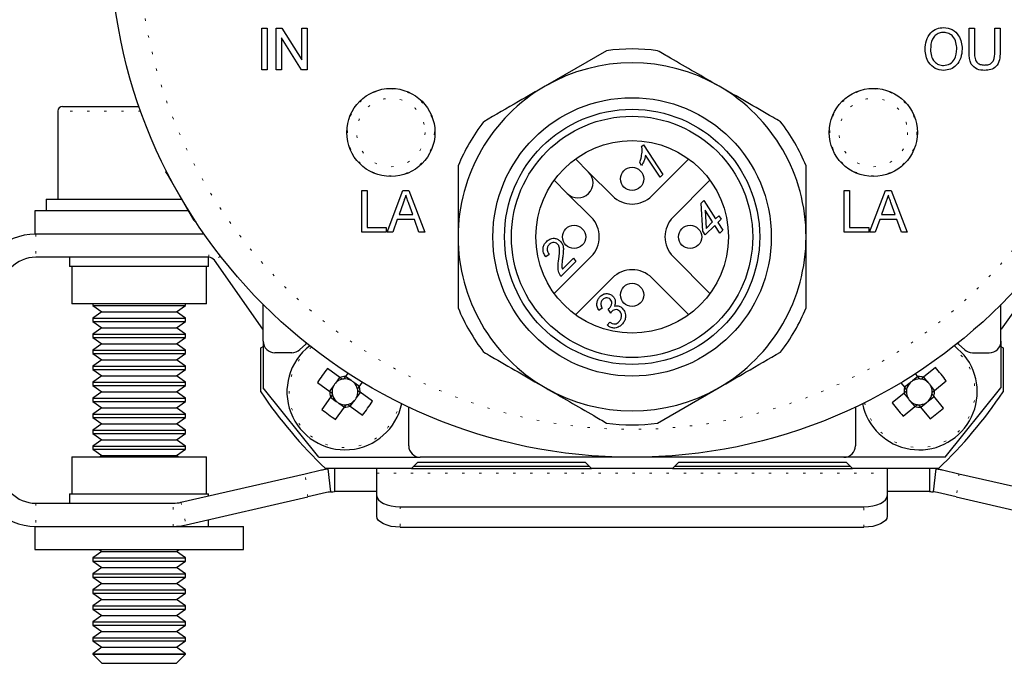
# Model space of a CAD drawing. Header units: millimetres. Extents: x 113 to 1343, y 162 to 690.
# Tile 13 of 46: x 463 to 505, y 583 to 611. Entities that reach past the tile are written whole.
import ezdxf

# ---------------------------------------------------------------- set-up
doc = ezdxf.new("R2010")
doc.units = ezdxf.units.MM
doc.linetypes.add('DOT2', pattern=[0.635, 0, -0.635])

msp = doc.modelspace()

# ---------------------------------------------------------------- linework, layer by layer
at = {"color": 7, "linetype": 'Continuous', "lineweight": 25}
for p, q in [((473.451, 608.567), (473.451, 610.367)), ((473.451, 610.367), (473.682, 610.367)), ((473.682, 610.367), (473.682, 608.567)), ((474.074, 608.567), (474.074, 610.367)), ((474.074, 610.367), (474.32, 610.367)), ((474.32, 610.367), (475.182, 608.994)), ((475.182, 608.994), (475.182, 610.367)), ((475.182, 610.367), (475.413, 610.367)), ((475.413, 610.367), (475.413, 608.567)), ((503.947, 609.331), (503.947, 610.367)), ((503.947, 610.367), (504.178, 610.367)), ((504.178, 610.367), (504.178, 609.343)), ((505.055, 610.367), (505.286, 610.367)), ((505.055, 609.343), (505.055, 610.367)), ((505.286, 610.367), (505.286, 609.331)), ((475.168, 608.567), (474.305, 609.94)), ((474.305, 609.94), (474.305, 608.567)), ((488.32, 609.391), (485.67, 607.862)), ((473.682, 608.567), (473.451, 608.567)), ((474.305, 608.567), (474.074, 608.567)), ((475.413, 608.567), (475.168, 608.567)), ((464.665, 606.787), (464.665, 602.987)), ((464.865, 606.987), (468.165, 606.987)), ((489.832, 605.263), (489.906, 605.337)), ((489.906, 605.337), (490.748, 604.058)), ((490.624, 603.934), (489.999, 604.885)), ((487.547, 604.16), (486.982, 604.724)), ((489.832, 604.447), (489.747, 604.58)), ((491.859, 604.724), (490.269, 603.134)), ((469.325, 604.246), (469.325, 604.173)), ((469.373, 604.09), (469.325, 604.173)), ((470.545, 602.06), (469.373, 604.09)), ((481.92, 604.426), (481.92, 601.367)), ((488.572, 603.134), (487.547, 604.16)), ((490.748, 604.058), (490.624, 603.934)), ((486.063, 603.805), (486.627, 603.24)), ((492.778, 603.805), (491.188, 602.215)), ((477.763, 601.567), (477.763, 603.367)), ((477.763, 603.367), (477.994, 603.367)), ((477.994, 603.367), (477.994, 601.774)), ((478.855, 601.567), (479.543, 603.367)), ((479.543, 603.367), (479.791, 603.367)), ((479.791, 603.367), (480.479, 601.567)), ((486.627, 603.24), (487.653, 602.215)), ((498.563, 603.367), (498.794, 603.367)), ((498.563, 601.567), (498.563, 603.367)), ((498.794, 603.367), (498.794, 601.774)), ((499.655, 601.567), (500.343, 603.367)), ((500.343, 603.367), (500.591, 603.367)), ((500.591, 603.367), (501.279, 601.567)), ((464.165, 602.987), (464.165, 602.487)), ((464.165, 602.987), (467.344, 602.987)), ((467.344, 602.987), (470.011, 602.987)), ((479.549, 602.827), (479.372, 602.328)), ((479.962, 602.328), (479.794, 602.801)), ((492.399, 602.825), (492.507, 602.933)), ((492.467, 601.614), (492.399, 602.825)), ((492.507, 602.933), (493.017, 602.138)), ((500.349, 602.827), (500.172, 602.328)), ((500.762, 602.328), (500.594, 602.801)), ((463.665, 602.487), (463.665, 601.487)), ((468.765, 602.487), (463.665, 602.487)), ((470.312, 602.487), (468.765, 602.487)), ((492.892, 602.013), (492.565, 602.523)), ((492.565, 602.523), (492.609, 601.73)), ((470.545, 602.06), (470.608, 602.024)), ((479.298, 602.12), (479.101, 601.567)), ((480.035, 602.12), (479.298, 602.12)), ((479.372, 602.328), (479.962, 602.328)), ((480.232, 601.567), (480.035, 602.12)), ((492.609, 601.73), (492.892, 602.013)), ((493.017, 602.138), (493.16, 602.281)), ((493.255, 602.131), (493.113, 601.989)), ((493.113, 601.989), (493.326, 601.658)), ((493.16, 602.281), (493.255, 602.131)), ((500.098, 602.12), (499.901, 601.567)), ((500.835, 602.12), (500.098, 602.12)), ((500.172, 602.328), (500.762, 602.328)), ((501.032, 601.567), (500.835, 602.12)), ((463.715, 601.487), (463.665, 601.487)), ((470.972, 601.487), (463.715, 601.487)), ((478.824, 601.567), (477.763, 601.567)), ((477.994, 601.774), (478.824, 601.774)), ((478.824, 601.774), (478.824, 601.567)), ((479.101, 601.567), (478.855, 601.567)), ((480.479, 601.567), (480.232, 601.567)), ((492.575, 601.451), (492.467, 601.614)), ((492.988, 601.864), (492.575, 601.451)), ((493.201, 601.533), (492.988, 601.864)), ((493.326, 601.658), (493.201, 601.533)), ((499.624, 601.567), (498.563, 601.567)), ((498.794, 601.774), (499.624, 601.774)), ((499.624, 601.774), (499.624, 601.567)), ((499.901, 601.567), (499.655, 601.567)), ((501.279, 601.567), (501.032, 601.567)), ((496.92, 598.307), (496.92, 601.367)), ((471.167, 600.487), (463.715, 600.487)), ((465.165, 600.487), (465.165, 600.087)), ((471.165, 600.087), (471.165, 600.487)), ((473.496, 597.383), (471.413, 600.359)), ((485.841, 600.61), (485.7, 600.506)), ((487.653, 600.518), (486.063, 598.928)), ((486.991, 600.306), (486.35, 599.666)), ((486.413, 599.974), (486.894, 600.454)), ((486.894, 600.454), (486.991, 600.306)), ((491.188, 600.518), (492.778, 598.928)), ((507.418, 600.359), (505.335, 597.383)), ((468.565, 600.087), (465.165, 600.087)), ((465.265, 600.087), (465.265, 598.487)), ((471.165, 600.087), (468.565, 600.087)), ((471.065, 598.487), (471.065, 600.087)), ((488.572, 599.599), (486.982, 598.009)), ((491.859, 598.009), (490.269, 599.599)), ((468.552, 598.487), (465.265, 598.487)), ((466.165, 598.487), (466.165, 598.406)), ((466.165, 598.406), (466.555, 598.133)), ((466.165, 598.406), (470.142, 598.406)), ((466.555, 598.133), (466.165, 597.86)), ((466.555, 598.133), (469.756, 598.133)), ((471.065, 598.487), (468.552, 598.487)), ((469.756, 598.133), (469.775, 598.133)), ((469.775, 598.133), (470.165, 598.406)), ((470.165, 597.86), (469.775, 598.133)), ((470.142, 598.406), (470.165, 598.406)), ((470.165, 598.406), (470.165, 598.487)), ((473.52, 596.867), (473.52, 598.447)), ((488.133, 598.291), (487.988, 598.192)), ((488.498, 598.083), (488.382, 598.244)), ((505.32, 596.867), (505.32, 598.447)), ((466.165, 597.86), (466.165, 597.717)), ((466.165, 597.86), (470.142, 597.86)), ((466.165, 597.717), (466.555, 597.444)), ((466.165, 597.717), (470.142, 597.717)), ((469.775, 597.444), (470.165, 597.717)), ((470.142, 597.86), (470.165, 597.86)), ((470.142, 597.717), (470.165, 597.717)), ((470.165, 597.717), (470.165, 597.86)), ((488.352, 597.556), (488.46, 597.692)), ((466.555, 597.444), (466.165, 597.171)), ((466.555, 597.444), (469.756, 597.444)), ((469.756, 597.444), (469.775, 597.444)), ((470.165, 597.171), (469.775, 597.444)), ((473.496, 597.383), (473.52, 597.4)), ((505.32, 597.393), (505.335, 597.383)), ((466.165, 597.171), (466.165, 597.029)), ((466.165, 597.171), (470.142, 597.171)), ((466.165, 597.029), (466.555, 596.756)), ((466.165, 597.029), (470.142, 597.029)), ((469.775, 596.756), (470.165, 597.029)), ((470.142, 597.171), (470.165, 597.171)), ((470.142, 597.029), (470.165, 597.029)), ((470.165, 597.029), (470.165, 597.171)), ((473.52, 596.867), (473.52, 594.867)), ((505.32, 596.867), (505.32, 594.867)), ((466.555, 596.756), (466.165, 596.483)), ((466.165, 596.483), (466.165, 596.34)), ((466.165, 596.483), (470.142, 596.483)), ((466.555, 596.756), (469.756, 596.756)), ((469.756, 596.756), (469.775, 596.756)), ((470.165, 596.483), (469.775, 596.756)), ((470.142, 596.483), (470.165, 596.483)), ((470.165, 596.34), (470.165, 596.483)), ((473.415, 596.588), (473.52, 596.646)), ((473.415, 594.683), (473.415, 596.588)), ((503.741, 596.263), (503.319, 596.673)), ((505.32, 596.643), (505.415, 596.588)), ((505.415, 596.588), (505.415, 594.683)), ((466.165, 596.34), (466.555, 596.067)), ((466.165, 596.34), (470.142, 596.34)), ((466.555, 596.067), (466.165, 595.794)), ((466.555, 596.067), (469.756, 596.067)), ((469.756, 596.067), (469.775, 596.067)), ((469.775, 596.067), (470.165, 596.34)), ((470.165, 595.794), (469.775, 596.067)), ((470.142, 596.34), (470.165, 596.34)), ((474.744, 596.367), (474.02, 596.367)), ((504.097, 596.367), (504.82, 596.367)), ((466.165, 595.794), (466.165, 595.652)), ((466.165, 595.794), (470.142, 595.794)), ((466.165, 595.652), (466.555, 595.379)), ((466.165, 595.652), (470.142, 595.652)), ((469.775, 595.379), (470.165, 595.652)), ((470.142, 595.794), (470.165, 595.794)), ((470.142, 595.652), (470.165, 595.652)), ((470.165, 595.652), (470.165, 595.794)), ((476.818, 595.305), (476.286, 595.69)), ((502.498, 595.73), (501.989, 595.316)), ((466.555, 595.379), (466.165, 595.106)), ((466.555, 595.379), (469.756, 595.379)), ((469.756, 595.379), (469.775, 595.379)), ((470.165, 595.106), (469.775, 595.379)), ((476.81, 595.31), (476.632, 595.063)), ((477.169, 595.495), (477.059, 595.343)), ((477.311, 595.172), (477.065, 595.351)), ((501.739, 595.348), (501.503, 595.156)), ((501.745, 595.341), (501.638, 595.473)), ((502.188, 595.086), (501.996, 595.322)), ((502.455, 594.742), (502.965, 595.156)), ((466.165, 595.106), (466.165, 594.964)), ((466.165, 595.106), (470.142, 595.106)), ((466.165, 594.964), (466.555, 594.69)), ((466.165, 594.964), (470.142, 594.964)), ((466.555, 594.69), (466.165, 594.417)), ((466.555, 594.69), (469.756, 594.69)), ((469.756, 594.69), (469.775, 594.69)), ((469.775, 594.69), (470.165, 594.964)), ((470.165, 594.417), (469.775, 594.69)), ((470.142, 595.106), (470.165, 595.106)), ((470.142, 594.964), (470.165, 594.964)), ((470.165, 594.964), (470.165, 595.106)), ((475.92, 591.867), (473.52, 594.867)), ((475.852, 595.09), (476.384, 594.705)), ((476.555, 594.957), (476.376, 594.711)), ((477.664, 594.917), (477.417, 595.095)), ((477.659, 594.91), (477.797, 595.101)), ((490.521, 593.342), (493.17, 594.871)), ((501.005, 595.078), (501.171, 594.875)), ((501.401, 595.074), (501.165, 594.882)), ((502.462, 594.748), (502.27, 594.984)), ((502.92, 591.867), (505.32, 594.867)), ((466.165, 594.417), (466.165, 594.275)), ((466.165, 594.417), (470.142, 594.417)), ((466.165, 594.275), (466.555, 594.002)), ((466.165, 594.275), (470.142, 594.275)), ((469.775, 594.002), (470.165, 594.275)), ((470.142, 594.417), (470.165, 594.417)), ((470.142, 594.275), (470.165, 594.275)), ((470.165, 594.275), (470.165, 594.417)), ((476.422, 594.464), (476.038, 593.932)), ((476.417, 594.456), (476.664, 594.278)), ((477.271, 594.063), (477.449, 594.31)), ((477.526, 594.416), (477.705, 594.663)), ((478.229, 594.283), (477.697, 594.668)), ((501.146, 594.631), (500.636, 594.218)), ((501.139, 594.626), (501.331, 594.389)), ((501.413, 594.288), (501.605, 594.051)), ((502.199, 594.299), (502.436, 594.491)), ((502.844, 593.989), (502.43, 594.498)), ((466.555, 594.002), (466.165, 593.729)), ((466.555, 594.002), (469.756, 594.002)), ((469.756, 594.002), (469.775, 594.002)), ((470.165, 593.729), (469.775, 594.002)), ((476.637, 593.498), (477.022, 594.03)), ((476.77, 594.201), (477.016, 594.022)), ((477.263, 594.068), (477.795, 593.684)), ((479.79, 592.367), (479.79, 594.032)), ((499.05, 594.032), (499.05, 592.367)), ((501.103, 593.643), (501.612, 594.057)), ((501.856, 594.032), (502.27, 593.522)), ((501.861, 594.025), (502.098, 594.217)), ((466.165, 593.729), (466.165, 593.587)), ((466.165, 593.729), (470.142, 593.729)), ((466.165, 593.587), (466.555, 593.314)), ((466.165, 593.587), (470.142, 593.587)), ((469.775, 593.314), (470.165, 593.587)), ((470.142, 593.729), (470.165, 593.729)), ((470.142, 593.587), (470.165, 593.587)), ((470.165, 593.587), (470.165, 593.729)), ((466.555, 593.314), (466.165, 593.04)), ((466.165, 593.04), (466.165, 592.898)), ((466.165, 593.04), (470.142, 593.04)), ((466.555, 593.314), (469.756, 593.314)), ((469.756, 593.314), (469.775, 593.314)), ((470.165, 593.04), (469.775, 593.314)), ((470.142, 593.04), (470.165, 593.04)), ((470.165, 592.898), (470.165, 593.04)), ((466.165, 592.898), (466.555, 592.625)), ((466.165, 592.898), (470.142, 592.898)), ((466.555, 592.625), (466.165, 592.352)), ((466.555, 592.625), (469.756, 592.625)), ((469.756, 592.625), (469.775, 592.625)), ((469.775, 592.625), (470.165, 592.898)), ((470.165, 592.352), (469.775, 592.625)), ((470.142, 592.898), (470.165, 592.898)), ((466.165, 592.352), (466.165, 592.21)), ((466.165, 592.352), (470.142, 592.352)), ((466.165, 592.21), (466.555, 591.937)), ((466.165, 592.21), (470.142, 592.21)), ((469.775, 591.937), (470.165, 592.21)), ((470.142, 592.352), (470.165, 592.352)), ((470.142, 592.21), (470.165, 592.21)), ((470.165, 592.21), (470.165, 592.352)), ((465.265, 591.887), (465.265, 590.287)), ((465.265, 591.887), (466.275, 591.887)), ((466.275, 591.887), (471.065, 591.887)), ((466.555, 591.937), (466.484, 591.887)), ((466.555, 591.937), (469.756, 591.937)), ((469.756, 591.937), (469.775, 591.937)), ((469.847, 591.887), (469.775, 591.937)), ((471.065, 590.287), (471.065, 591.887)), ((475.92, 591.867), (480.29, 591.867)), ((498.55, 591.867), (480.29, 591.867)), ((502.92, 591.867), (498.55, 591.867)), ((475.319, 591.16), (476.024, 591.323)), ((479.915, 591.387), (476.203, 591.387)), ((476.302, 591.37), (476.415, 590.377)), ((476.586, 591.387), (476.586, 590.387)), ((478.415, 591.183), (478.415, 591.367)), ((480.165, 591.637), (479.915, 591.387)), ((479.915, 591.387), (487.665, 591.387)), ((480.015, 591.487), (487.565, 591.487)), ((487.415, 591.637), (480.165, 591.637)), ((487.665, 591.387), (487.415, 591.637)), ((491.165, 591.387), (487.665, 591.387)), ((491.415, 591.637), (491.165, 591.387)), ((491.165, 591.387), (498.915, 591.387)), ((491.265, 591.487), (498.815, 591.487)), ((498.665, 591.637), (491.415, 591.637)), ((498.915, 591.387), (498.665, 591.637)), ((502.628, 591.387), (498.915, 591.387)), ((500.415, 591.367), (500.415, 591.183)), ((502.245, 591.387), (502.245, 590.387)), ((502.415, 590.377), (502.529, 591.37)), ((502.807, 591.323), (503.512, 591.16)), ((469.971, 589.925), (475.319, 591.16)), ((478.415, 590.207), (478.415, 591.183)), ((500.415, 591.183), (500.415, 590.207)), ((503.512, 591.16), (508.86, 589.925)), ((465.165, 590.287), (465.165, 589.887)), ((465.165, 590.287), (466.21, 590.287)), ((466.21, 590.287), (471.165, 590.287)), ((470.196, 588.951), (475.434, 590.16)), ((471.165, 590.201), (471.165, 590.287)), ((476.249, 590.348), (475.434, 590.16)), ((478.398, 590.387), (476.586, 590.387)), ((478.415, 589.324), (478.415, 590.207)), ((500.415, 590.207), (500.415, 589.324)), ((502.245, 590.387), (500.432, 590.387)), ((503.397, 590.16), (502.582, 590.348)), ((503.397, 590.16), (508.635, 588.951)), ((463.715, 589.887), (469.633, 589.887)), ((479.415, 589.738), (499.415, 589.738)), ((471.165, 588.887), (471.165, 589.175)), ((463.665, 588.887), (463.665, 587.887)), ((463.665, 588.887), (463.715, 588.887)), ((463.715, 588.887), (469.633, 588.887)), ((469.633, 588.887), (472.665, 588.887)), ((472.665, 587.887), (472.665, 588.887)), ((479.415, 588.855), (499.415, 588.855)), ((463.665, 587.887), (465.232, 587.887)), ((465.232, 587.887), (472.665, 587.887)), ((466.555, 587.806), (466.165, 587.533)), ((466.165, 587.533), (466.165, 587.39)), ((466.165, 587.533), (470.142, 587.533)), ((466.44, 587.887), (466.555, 587.806)), ((466.555, 587.806), (469.756, 587.806)), ((469.756, 587.806), (469.775, 587.806)), ((469.775, 587.806), (469.891, 587.887)), ((470.165, 587.533), (469.775, 587.806)), ((470.142, 587.533), (470.165, 587.533)), ((470.165, 587.39), (470.165, 587.533)), ((466.165, 587.39), (466.555, 587.117)), ((466.165, 587.39), (470.142, 587.39)), ((466.555, 587.117), (466.165, 586.844)), ((466.555, 587.117), (469.756, 587.117)), ((469.756, 587.117), (469.775, 587.117)), ((469.775, 587.117), (470.165, 587.39)), ((470.165, 586.844), (469.775, 587.117)), ((470.142, 587.39), (470.165, 587.39)), ((466.165, 586.844), (466.165, 586.702)), ((466.165, 586.844), (470.142, 586.844)), ((466.165, 586.702), (466.555, 586.429)), ((466.165, 586.702), (470.142, 586.702)), ((469.775, 586.429), (470.165, 586.702)), ((470.142, 586.844), (470.165, 586.844)), ((470.142, 586.702), (470.165, 586.702)), ((470.165, 586.702), (470.165, 586.844)), ((466.555, 586.429), (466.165, 586.156)), ((466.555, 586.429), (469.756, 586.429)), ((469.756, 586.429), (469.775, 586.429)), ((470.165, 586.156), (469.775, 586.429)), ((466.165, 586.156), (466.165, 586.014)), ((466.165, 586.156), (470.142, 586.156)), ((466.165, 586.014), (466.555, 585.74)), ((466.165, 586.014), (470.142, 586.014)), ((469.775, 585.74), (470.165, 586.014)), ((470.142, 586.156), (470.165, 586.156)), ((470.142, 586.014), (470.165, 586.014)), ((470.165, 586.014), (470.165, 586.156)), ((466.555, 585.74), (466.165, 585.467)), ((466.165, 585.467), (466.165, 585.325)), ((466.165, 585.467), (470.142, 585.467)), ((466.555, 585.74), (469.756, 585.74)), ((469.756, 585.74), (469.775, 585.74)), ((470.165, 585.467), (469.775, 585.74)), ((470.142, 585.467), (470.165, 585.467)), ((470.165, 585.325), (470.165, 585.467)), ((466.165, 585.325), (466.555, 585.052)), ((466.165, 585.325), (470.142, 585.325)), ((466.555, 585.052), (466.165, 584.779)), ((466.555, 585.052), (469.756, 585.052)), ((469.756, 585.052), (469.775, 585.052)), ((469.775, 585.052), (470.165, 585.325)), ((470.165, 584.779), (469.775, 585.052)), ((470.142, 585.325), (470.165, 585.325)), ((466.165, 584.779), (466.165, 584.637)), ((466.165, 584.779), (470.142, 584.779)), ((466.165, 584.637), (466.555, 584.364)), ((466.165, 584.637), (470.142, 584.637)), ((469.775, 584.364), (470.165, 584.637)), ((470.142, 584.779), (470.165, 584.779)), ((470.142, 584.637), (470.165, 584.637)), ((470.165, 584.637), (470.165, 584.779)), ((466.555, 584.364), (466.165, 584.09)), ((466.165, 584.09), (466.165, 583.948)), ((466.165, 584.09), (470.142, 584.09)), ((466.555, 584.364), (469.756, 584.364)), ((469.756, 584.364), (469.775, 584.364)), ((470.165, 584.09), (469.775, 584.364)), ((470.142, 584.09), (470.165, 584.09)), ((470.165, 583.948), (470.165, 584.09)), ((466.165, 583.948), (466.555, 583.675)), ((466.165, 583.948), (470.142, 583.948)), ((466.555, 583.675), (466.165, 583.402)), ((466.555, 583.675), (469.756, 583.675)), ((469.756, 583.675), (469.775, 583.675)), ((469.775, 583.675), (470.165, 583.948)), ((470.165, 583.402), (469.775, 583.675)), ((470.142, 583.948), (470.165, 583.948)), ((466.165, 583.402), (466.165, 583.377)), ((466.165, 583.402), (470.142, 583.402)), ((466.165, 583.377), (466.555, 582.987)), ((466.165, 583.377), (470.165, 583.377)), ((469.775, 582.987), (470.165, 583.377)), ((470.142, 583.402), (470.165, 583.402)), ((470.165, 583.377), (470.165, 583.402)), ((466.555, 582.987), (469.775, 582.987))]:
    msp.add_line(p, q, dxfattribs=at)
at = {"color": 7, "linetype": 'DOT2', "lineweight": 18}
for p, q in [((468.236, 606.787), (464.665, 606.787)), ((463.715, 601.487), (463.715, 600.487)), ((471.167, 600.487), (471.167, 601.211)), ((471.671, 600.539), (471.413, 600.359)), ((503.666, 596.203), (503.241, 596.612)), ((475.434, 590.16), (475.319, 591.16)), ((478.415, 591.183), (500.415, 591.183)), ((503.512, 591.16), (503.397, 590.16)), ((463.715, 589.887), (463.715, 588.887)), ((469.633, 588.887), (469.633, 589.887)), ((469.971, 589.925), (470.196, 588.951)), ((479.415, 589.738), (479.415, 588.855)), ((499.415, 588.855), (499.415, 589.738))]:
    msp.add_line(p, q, dxfattribs=at)
at = {"color": 7, "linetype": 'Continuous', "lineweight": 25, "flags": 128}
for points in [[(475.397, 596.771), (475.339, 596.727), (475.098, 596.513)], [(503.743, 596.513), (503.502, 596.727), (503.444, 596.771)], [(478.415, 590.207), (478.435, 590.116), (478.492, 590.027), (478.584, 589.946), (478.708, 589.875), (478.86, 589.817), (479.033, 589.773), (479.22, 589.747), (479.415, 589.738)], [(499.415, 589.738), (499.611, 589.747), (499.798, 589.773), (499.971, 589.817), (500.123, 589.875), (500.247, 589.946), (500.339, 590.027), (500.396, 590.116), (500.415, 590.207)], [(479.415, 588.855), (479.22, 588.864), (479.033, 588.89), (478.86, 588.934), (478.708, 588.992), (478.584, 589.063), (478.492, 589.145), (478.435, 589.233), (478.415, 589.324)], [(500.415, 589.324), (500.396, 589.233), (500.339, 589.145), (500.247, 589.063), (500.123, 588.992), (499.971, 588.934), (499.798, 588.89), (499.611, 588.864), (499.415, 588.855)]]:
    msp.add_lwpolyline(points, dxfattribs=at)
at = {"color": 7, "linetype": 'Continuous', "lineweight": 25}
for centre, radius in [((489.42, 614.367), 22.5), ((479.02, 605.867), 1.9), ((499.82, 605.867), 1.9), ((489.42, 601.367), 6), ((489.42, 601.367), 5.5), ((489.42, 601.367), 5.2), ((489.42, 601.367), 4.15), ((489.42, 603.867), 0.5), ((486.92, 601.367), 0.5), ((491.92, 601.367), 0.5), ((489.42, 598.867), 0.5)]:
    msp.add_circle(centre, radius, dxfattribs=at)
at = {"color": 7, "linetype": 'DOT2', "lineweight": 18}
for centre, radius in [((489.42, 614.367), 21.3), ((479.02, 605.867), 1.876), ((499.82, 605.867), 1.876), ((479.02, 605.867), 1.476), ((499.82, 605.867), 1.476)]:
    msp.add_circle(centre, radius, dxfattribs=at)
at = {"color": 7, "linetype": 'Continuous', "lineweight": 25}
for centre, radius, start, end in [((489.42, 601.367), 8.1, 82.1916, 97.8084), ((489.42, 601.367), 7.5, 60, 120), ((489.42, 601.367), 7.5, 120, 180), ((489.42, 601.367), 7.5, 0, 60), ((464.865, 606.787), 0.2, 90, 180), ((489.42, 601.367), 8.1, 142.1916, 157.8084), ((489.42, 601.367), 8.1, 22.1916, 37.8084), ((487.087, 603.7), 0.65, 225, 45), ((489.42, 603.983), 1.2, 225, 315), ((486.804, 601.367), 1.2, 315, 45), ((492.037, 601.367), 1.2, 135, 225), ((463.715, 598.987), 2.5, 90, 180), ((489.42, 601.367), 7.5, 180, 240), ((489.42, 601.367), 7.5, 300, 0), ((463.715, 598.987), 1.5, 90, 180), ((471.167, 600.187), 0.3, 35, 90), ((489.42, 598.75), 1.2, 45, 135), ((489.42, 601.367), 8.1, 202.1916, 217.8084), ((489.42, 601.367), 8.1, 322.1916, 337.8084), ((474.02, 596.867), 0.5, 180, 270), ((504.82, 596.867), 0.5, 270, 0), ((477.04, 594.687), 2.5, 127.4037, 348.2512), ((474.744, 596.867), 0.5, 270, 314.9525), ((504.097, 596.867), 0.5, 225.0475, 270), ((501.8, 594.687), 2.5, 191.7488, 39.0932), ((483.222, 590.212), 8.838, 141.7001, 146.4991), ((495.878, 589.875), 8.838, 36.6938, 41.4927), ((477.04, 594.687), 0.556, 102.3814, 137.3335), ((477.04, 594.687), 0.657, 88.3692, 109.8299), ((477.04, 594.687), 0.556, 95.8178, 102.3814), ((477.04, 594.687), 0.556, 60.8657, 95.8178), ((477.04, 594.687), 0.556, 47.3335, 60.8657), ((501.8, 594.687), 0.556, 122.3272, 135.8593), ((501.8, 594.687), 0.556, 87.375, 122.3272), ((501.8, 594.687), 0.657, 73.3629, 94.8236), ((501.8, 594.687), 0.556, 80.8114, 87.375), ((501.8, 594.687), 0.556, 45.8593, 80.8114), ((477.04, 594.687), 0.657, 178.3692, 199.8299), ((477.04, 594.687), 0.556, 150.8657, 185.8178), ((477.04, 594.687), 0.556, 137.3335, 150.8657), ((477.04, 594.687), 0.556, 12.3814, 47.3335), ((477.04, 594.687), 0.556, 330.8657, 5.8178), ((477.04, 594.687), 0.556, 5.8178, 12.3814), ((477.04, 594.687), 0.657, 358.3692, 19.8299), ((489.42, 601.367), 7.5, 240, 300), ((501.8, 594.687), 0.657, 163.3629, 184.8236), ((501.8, 594.687), 0.556, 177.375, 212.3272), ((501.8, 594.687), 0.556, 170.8114, 177.375), ((501.8, 594.687), 0.556, 135.8593, 170.8114), ((501.8, 594.687), 0.556, 32.3272, 45.8593), ((501.8, 594.687), 0.556, 357.375, 32.3272), ((501.8, 594.687), 0.657, 343.3629, 4.8236), ((489.415, 605.387), 19.25, 213.781, 226.6582), ((477.04, 594.687), 0.556, 185.8178, 192.3814), ((477.04, 594.687), 0.556, 192.3814, 227.3335), ((477.04, 594.687), 0.556, 227.3335, 240.8657), ((477.04, 594.687), 0.556, 282.3814, 317.3335), ((477.04, 594.687), 0.556, 317.3335, 330.8657), ((470.859, 599.161), 8.838, 321.7001, 326.4991), ((501.8, 594.687), 0.556, 212.3272, 225.8593), ((501.8, 594.687), 0.556, 225.8593, 260.8114), ((501.8, 594.687), 0.556, 302.3272, 315.8593), ((501.8, 594.687), 0.556, 315.8593, 350.8114), ((501.8, 594.687), 0.556, 350.8114, 357.375), ((489.415, 605.387), 19.25, 313.3418, 326.219), ((481.515, 600.868), 8.838, 231.7001, 236.4991), ((477.04, 594.687), 0.556, 240.8657, 275.8178), ((477.04, 594.687), 0.657, 268.3692, 289.8299), ((477.04, 594.687), 0.556, 275.8178, 282.3814), ((507.723, 599.498), 8.838, 216.6938, 221.4927), ((501.8, 594.687), 0.657, 253.3629, 274.8236), ((501.8, 594.687), 0.556, 260.8114, 267.375), ((501.8, 594.687), 0.556, 267.375, 302.3272), ((496.989, 600.609), 8.838, 306.6938, 311.4927), ((489.42, 601.367), 8.1, 262.1916, 277.8084), ((480.29, 592.367), 0.5, 180, 270), ((498.55, 592.367), 0.5, 270, 0), ((463.715, 591.387), 2.5, 180, 270), ((463.715, 591.387), 1.5, 180, 270), ((469.633, 591.387), 1.5, 270, 283), ((469.633, 591.387), 2.5, 270, 283)]:
    msp.add_arc(centre, radius, start, end, dxfattribs=at)
at = {"color": 7, "linetype": 'DOT2', "lineweight": 18}
for centre, start, end in [((477.04, 594.687), 126.8097, 348.8452), ((501.8, 594.687), 191.1548, 39.0932)]:
    msp.add_arc(centre, 2.404, start, end, dxfattribs=at)
at = {"color": 7, "linetype": 'Continuous', "lineweight": 25}
for centre, major_axis, start_param, end_param in [((477.081, 594.742), (0.286, 0.395), 6.14724, 6.419131), ((501.757, 594.74), (-0.308, 0.379), 6.14724, 6.419131), ((476.985, 594.727), (0.395, -0.286), 3.005647, 3.277538), ((501.854, 594.73), (0.379, 0.308), 6.14724, 6.419131), ((477, 594.631), (0.286, 0.395), 3.005647, 3.277538), ((477.096, 594.646), (0.395, -0.286), 6.14724, 6.419131), ((501.747, 594.643), (0.379, 0.308), 3.005647, 3.277538), ((501.844, 594.633), (-0.308, 0.379), 3.005647, 3.277538)]:
    msp.add_ellipse(centre, major_axis=major_axis, ratio=0.990116, start_param=start_param, end_param=end_param, dxfattribs=at)
for points, knots in [([(502.055, 609.443), (502.063, 609.574), (502.078, 609.834), (502.262, 610.16), (502.544, 610.361), (502.75, 610.38), (502.852, 610.39)], [0, 0, 0, 0, 0.280809, 0.5600523, 0.7798665, 1, 1, 1, 1]), ([(502.853, 610.182), (502.787, 610.176), (502.656, 610.163), (502.484, 610.056), (502.303, 609.826), (502.293, 609.599), (502.286, 609.44)], [0, 0, 0, 0, 0.187032, 0.374055, 0.560771, 1, 1, 1, 1]), ([(502.852, 610.39), (502.981, 610.373), (503.237, 610.338), (503.504, 610.073), (503.629, 609.765), (503.641, 609.564), (503.647, 609.464)], [0, 0, 0, 0, 0.279141, 0.558141, 0.778901, 1, 1, 1, 1]), ([(503.417, 609.466), (503.411, 609.561), (503.4, 609.752), (503.28, 609.998), (503.079, 610.155), (502.929, 610.173), (502.853, 610.182)], [0, 0, 0, 0, 0.280948, 0.560488, 0.780265, 1, 1, 1, 1]), ([(493.17, 607.862), (492.468, 608.267), (491.577, 608.782), (490.706, 609.285), (490.521, 609.391)], [0, 0, 0, 0, 0.787743, 1, 1, 1, 1]), ([(502.851, 608.544), (502.725, 608.56), (502.473, 608.593), (502.209, 608.849), (502.078, 609.147), (502.063, 609.344), (502.055, 609.443)], [0, 0, 0, 0, 0.279186, 0.558331, 0.779079, 1, 1, 1, 1]), ([(502.286, 609.44), (502.291, 609.346), (502.302, 609.159), (502.432, 608.925), (502.629, 608.775), (502.777, 608.759), (502.85, 608.751)], [0, 0, 0, 0, 0.280821, 0.560215, 0.780084, 1, 1, 1, 1]), ([(502.85, 608.751), (502.946, 608.765), (503.138, 608.793), (503.384, 609.065), (503.404, 609.314), (503.417, 609.466)], [0, 0, 0, 0, 0.279641, 0.559783, 1, 1, 1, 1]), ([(503.647, 609.464), (503.637, 609.336), (503.617, 609.081), (503.434, 608.762), (503.152, 608.576), (502.951, 608.554), (502.851, 608.544)], [0, 0, 0, 0, 0.280576, 0.559971, 0.77991, 1, 1, 1, 1]), ([(504.621, 608.544), (504.507, 608.55), (504.282, 608.563), (503.956, 608.85), (503.95, 609.148), (503.947, 609.331)], [0, 0, 0, 0, 0.28144, 0.559384, 1, 1, 1, 1]), ([(504.178, 609.343), (504.179, 609.267), (504.18, 609.115), (504.247, 608.902), (504.421, 608.787), (504.541, 608.779), (504.601, 608.774)], [0, 0, 0, 0, 0.281788, 0.560122, 0.779386, 1, 1, 1, 1]), ([(504.601, 608.774), (504.654, 608.777), (504.759, 608.781), (504.914, 608.837), (505.054, 609.033), (505.055, 609.215), (505.055, 609.343)], [0, 0, 0, 0, 0.1875615, 0.3742387, 0.5597192, 1, 1, 1, 1]), ([(505.286, 609.331), (505.284, 609.22), (505.28, 608.999), (505.141, 608.705), (504.883, 608.558), (504.708, 608.548), (504.621, 608.544)], [0, 0, 0, 0, 0.281655, 0.559394, 0.779092, 1, 1, 1, 1]), ([(485.67, 607.862), (485.288, 607.641), (484.397, 607.126), (483.521, 606.621), (483.021, 606.332)], [0, 0, 0, 0, 0.429355, 1, 1, 1, 1]), ([(495.82, 606.332), (495.71, 606.395), (494.84, 606.898), (493.949, 607.412), (493.17, 607.862)], [0, 0, 0, 0, 0.125891, 1, 1, 1, 1]), ([(489.747, 604.58), (489.769, 604.641), (489.804, 604.741), (489.832, 604.887), (489.851, 605.011), (489.853, 605.094), (489.854, 605.136)], [0, 0, 0, 0, 0.339939, 0.559989, 0.780049, 1, 1, 1, 1]), ([(489.854, 605.136), (489.852, 605.16), (489.848, 605.203), (489.837, 605.245), (489.832, 605.263)], [0, 0, 0, 0, 0.559877, 1, 1, 1, 1]), ([(489.999, 604.885), (489.979, 604.799), (489.944, 604.645), (489.866, 604.507), (489.832, 604.447)], [0, 0, 0, 0, 0.559367, 1, 1, 1, 1]), ([(496.92, 601.367), (496.92, 601.808), (496.92, 602.837), (496.92, 603.849), (496.92, 604.426)], [0, 0, 0, 0, 0.429355, 1, 1, 1, 1]), ([(479.667, 603.159), (479.645, 603.097), (479.605, 602.986), (479.566, 602.876), (479.549, 602.827)], [0, 0, 0, 0, 0.56, 1, 1, 1, 1]), ([(479.794, 602.801), (479.77, 602.868), (479.728, 602.987), (479.685, 603.106), (479.667, 603.159)], [0, 0, 0, 0, 0.56, 1, 1, 1, 1]), ([(500.467, 603.159), (500.445, 603.097), (500.405, 602.986), (500.366, 602.876), (500.349, 602.827)], [0, 0, 0, 0, 0.56, 1, 1, 1, 1]), ([(500.594, 602.801), (500.57, 602.868), (500.528, 602.987), (500.485, 603.106), (500.467, 603.159)], [0, 0, 0, 0, 0.56, 1, 1, 1, 1]), ([(481.92, 601.367), (481.92, 600.925), (481.92, 599.896), (481.92, 598.884), (481.92, 598.307)], [0, 0, 0, 0, 0.429355, 1, 1, 1, 1]), ([(485.7, 600.506), (485.663, 600.563), (485.588, 600.676), (485.569, 600.869), (485.619, 601.039), (485.688, 601.12), (485.723, 601.16)], [0, 0, 0, 0, 0.280255, 0.559577, 0.779612, 1, 1, 1, 1]), ([(485.723, 601.16), (485.772, 601.201), (485.869, 601.281), (486.047, 601.32), (486.208, 601.28), (486.286, 601.218), (486.325, 601.187)], [0, 0, 0, 0, 0.280233, 0.559593, 0.779752, 1, 1, 1, 1]), ([(486.207, 601.059), (486.177, 601.082), (486.117, 601.128), (486.009, 601.129), (485.916, 601.1), (485.872, 601.061), (485.85, 601.042)], [0, 0, 0, 0, 0.278995, 0.558745, 0.779201, 1, 1, 1, 1]), ([(486.268, 600.964), (486.26, 600.984), (486.245, 601.019), (486.219, 601.047), (486.207, 601.059)], [0, 0, 0, 0, 0.559715, 1, 1, 1, 1]), ([(486.325, 601.187), (486.362, 601.14), (486.428, 601.056), (486.447, 600.952), (486.455, 600.906)], [0, 0, 0, 0, 0.558971, 1, 1, 1, 1]), ([(485.85, 601.042), (485.822, 601.007), (485.768, 600.937), (485.752, 600.772), (485.807, 600.672), (485.841, 600.61)], [0, 0, 0, 0, 0.27993, 0.559783, 1, 1, 1, 1]), ([(486.296, 600.777), (486.295, 600.813), (486.294, 600.876), (486.276, 600.937), (486.268, 600.964)], [0, 0, 0, 0, 0.560155, 1, 1, 1, 1]), ([(486.271, 600.517), (486.277, 600.565), (486.289, 600.652), (486.294, 600.739), (486.296, 600.777)], [0, 0, 0, 0, 0.560067, 1, 1, 1, 1]), ([(486.455, 600.906), (486.456, 600.848), (486.456, 600.754), (486.443, 600.623), (486.43, 600.512), (486.421, 600.438), (486.416, 600.401)], [0, 0, 0, 0, 0.339738, 0.559823, 0.77991, 1, 1, 1, 1]), ([(486.35, 599.666), (486.309, 599.738), (486.228, 599.883), (486.222, 600.182), (486.252, 600.39), (486.271, 600.517)], [0, 0, 0, 0, 0.279536, 0.5590618, 1, 1, 1, 1]), ([(486.416, 600.401), (486.41, 600.353), (486.4, 600.273), (486.394, 600.162), (486.394, 600.067), (486.407, 600.005), (486.413, 599.974)], [0, 0, 0, 0, 0.3401223, 0.560187, 0.7801721, 1, 1, 1, 1]), ([(487.988, 598.192), (487.959, 598.247), (487.901, 598.356), (487.896, 598.532), (487.946, 598.685), (488.009, 598.758), (488.04, 598.795)], [0, 0, 0, 0, 0.280239, 0.559667, 0.779732, 1, 1, 1, 1]), ([(488.04, 598.795), (488.085, 598.833), (488.174, 598.908), (488.34, 598.932), (488.488, 598.899), (488.558, 598.84), (488.593, 598.81)], [0, 0, 0, 0, 0.280128, 0.559433, 0.779611, 1, 1, 1, 1]), ([(488.154, 598.664), (488.131, 598.634), (488.083, 598.574), (488.068, 598.465), (488.087, 598.368), (488.118, 598.317), (488.133, 598.291)], [0, 0, 0, 0, 0.2795706, 0.559354, 0.7794926, 1, 1, 1, 1]), ([(488.48, 598.678), (488.453, 598.699), (488.398, 598.741), (488.3, 598.743), (488.215, 598.717), (488.175, 598.682), (488.154, 598.664)], [0, 0, 0, 0, 0.279093, 0.558815, 0.779274, 1, 1, 1, 1]), ([(488.42, 598.277), (488.449, 598.309), (488.506, 598.371), (488.548, 598.485), (488.542, 598.598), (488.501, 598.652), (488.48, 598.678)], [0, 0, 0, 0, 0.281101, 0.560724, 0.780631, 1, 1, 1, 1]), ([(488.593, 598.81), (488.621, 598.777), (488.676, 598.712), (488.71, 598.558), (488.681, 598.452), (488.663, 598.387)], [0, 0, 0, 0, 0.280162, 0.560141, 1, 1, 1, 1]), ([(488.382, 598.244), (488.389, 598.25), (488.402, 598.26), (488.415, 598.272), (488.42, 598.277)], [0, 0, 0, 0, 0.559943, 1, 1, 1, 1]), ([(488.526, 598.138), (488.52, 598.128), (488.509, 598.111), (488.501, 598.091), (488.498, 598.083)], [0, 0, 0, 0, 0.559305, 1, 1, 1, 1]), ([(488.887, 598.163), (488.856, 598.187), (488.796, 598.234), (488.684, 598.235), (488.593, 598.198), (488.548, 598.158), (488.526, 598.138)], [0, 0, 0, 0, 0.279186, 0.558499, 0.77901, 1, 1, 1, 1]), ([(488.663, 598.387), (488.696, 598.393), (488.762, 598.405), (488.883, 598.388), (488.952, 598.334), (488.994, 598.301)], [0, 0, 0, 0, 0.280943, 0.561475, 1, 1, 1, 1]), ([(488.852, 597.703), (488.883, 597.74), (488.944, 597.814), (488.968, 597.948), (488.956, 598.073), (488.91, 598.133), (488.887, 598.163)], [0, 0, 0, 0, 0.28012, 0.560141, 0.780375, 1, 1, 1, 1]), ([(488.994, 598.301), (489.039, 598.242), (489.13, 598.123), (489.142, 597.91), (489.095, 597.723), (489.02, 597.633), (488.982, 597.588)], [0, 0, 0, 0, 0.279276, 0.559189, 0.779531, 1, 1, 1, 1]), ([(488.46, 597.692), (488.494, 597.669), (488.562, 597.623), (488.679, 597.603), (488.78, 597.639), (488.828, 597.682), (488.852, 597.703)], [0, 0, 0, 0, 0.2808447, 0.5594152, 0.7793886, 1, 1, 1, 1]), ([(488.982, 597.588), (488.932, 597.545), (488.832, 597.459), (488.644, 597.425), (488.476, 597.463), (488.393, 597.525), (488.352, 597.556)], [0, 0, 0, 0, 0.28023, 0.55933, 0.77943, 1, 1, 1, 1]), ([(483.021, 596.401), (483.13, 596.338), (484.001, 595.836), (484.892, 595.321), (485.67, 594.871)], [0, 0, 0, 0, 0.1258912, 1, 1, 1, 1]), ([(493.17, 594.871), (493.553, 595.092), (494.444, 595.607), (495.32, 596.113), (495.82, 596.401)], [0, 0, 0, 0, 0.429355, 1, 1, 1, 1]), ([(476.921, 595.23), (476.919, 595.231), (476.887, 595.255), (476.853, 595.279), (476.821, 595.302), (476.818, 595.305)], [0, 0, 0, 0, 0.054653, 0.886311, 1, 1, 1, 1]), ([(477.059, 595.343), (477.056, 595.34), (477.034, 595.308), (477.009, 595.274), (476.986, 595.242), (476.984, 595.24)], [0, 0, 0, 0, 0.113689, 0.945347, 1, 1, 1, 1]), ([(501.826, 595.242), (501.824, 595.244), (501.799, 595.275), (501.773, 595.308), (501.748, 595.338), (501.745, 595.341)], [0, 0, 0, 0, 0.054653, 0.886311, 1, 1, 1, 1]), ([(501.989, 595.316), (501.985, 595.313), (501.955, 595.289), (501.922, 595.262), (501.891, 595.237), (501.889, 595.235)], [0, 0, 0, 0, 0.113689, 0.945347, 1, 1, 1, 1]), ([(476.384, 594.705), (476.387, 594.703), (476.419, 594.68), (476.453, 594.655), (476.485, 594.632), (476.487, 594.63)], [0, 0, 0, 0, 0.113689, 0.945347, 1, 1, 1, 1]), ([(477.584, 594.806), (477.585, 594.808), (477.608, 594.84), (477.633, 594.874), (477.656, 594.906), (477.659, 594.91)], [0, 0, 0, 0, 0.054653, 0.886311, 1, 1, 1, 1]), ([(477.697, 594.668), (477.694, 594.671), (477.662, 594.693), (477.628, 594.718), (477.596, 594.742), (477.594, 594.743)], [0, 0, 0, 0, 0.113689, 0.945347, 1, 1, 1, 1]), ([(485.67, 594.871), (486.373, 594.466), (487.264, 593.952), (488.135, 593.448), (488.32, 593.342)], [0, 0, 0, 0, 0.787743, 1, 1, 1, 1]), ([(501.245, 594.712), (501.243, 594.711), (501.212, 594.685), (501.179, 594.659), (501.149, 594.634), (501.146, 594.631)], [0, 0, 0, 0, 0.0546533, 0.8863107, 1, 1, 1, 1]), ([(501.171, 594.875), (501.174, 594.871), (501.198, 594.841), (501.225, 594.808), (501.25, 594.777), (501.252, 594.775)], [0, 0, 0, 0, 0.113689, 0.945347, 1, 1, 1, 1]), ([(502.356, 594.661), (502.358, 594.663), (502.389, 594.688), (502.422, 594.715), (502.452, 594.739), (502.455, 594.742)], [0, 0, 0, 0, 0.054653, 0.886311, 1, 1, 1, 1]), ([(476.497, 594.567), (476.496, 594.565), (476.473, 594.533), (476.448, 594.499), (476.425, 594.467), (476.422, 594.464)], [0, 0, 0, 0, 0.0546533, 0.8863107, 1, 1, 1, 1]), ([(502.43, 594.498), (502.427, 594.502), (502.403, 594.532), (502.376, 594.565), (502.351, 594.596), (502.349, 594.598)], [0, 0, 0, 0, 0.113689, 0.945347, 1, 1, 1, 1]), ([(477.022, 594.03), (477.025, 594.034), (477.047, 594.065), (477.072, 594.099), (477.095, 594.131), (477.097, 594.133)], [0, 0, 0, 0, 0.113689, 0.945347, 1, 1, 1, 1]), ([(477.16, 594.144), (477.162, 594.142), (477.194, 594.119), (477.228, 594.094), (477.26, 594.071), (477.263, 594.068)], [0, 0, 0, 0, 0.054653, 0.886311, 1, 1, 1, 1]), ([(501.612, 594.057), (501.616, 594.06), (501.646, 594.084), (501.679, 594.111), (501.71, 594.136), (501.712, 594.138)], [0, 0, 0, 0, 0.113689, 0.945347, 1, 1, 1, 1]), ([(501.775, 594.131), (501.777, 594.129), (501.802, 594.098), (501.828, 594.065), (501.853, 594.035), (501.856, 594.032)], [0, 0, 0, 0, 0.054653, 0.886311, 1, 1, 1, 1]), ([(476.024, 591.323), (476.092, 591.336), (476.229, 591.364), (476.296, 591.37), (476.3, 591.37), (476.302, 591.37)], [0, 0, 0, 0, 0.434249, 0.868265, 1, 1, 1, 1]), ([(502.529, 591.37), (502.54, 591.369), (502.562, 591.367), (502.692, 591.348), (502.786, 591.327), (502.807, 591.323)], [0, 0, 0, 0, 0.4378325, 0.8757414, 1, 1, 1, 1]), ([(476.415, 590.377), (476.406, 590.376), (476.388, 590.375), (476.291, 590.356), (476.249, 590.348)], [0, 0, 0, 0, 0.569501, 1, 1, 1, 1]), ([(476.421, 590.377), (476.422, 590.378), (476.427, 590.378), (476.467, 590.383), (476.539, 590.385), (476.586, 590.387)], [0, 0, 0, 0, 0.147357, 0.438178, 1, 1, 1, 1]), ([(502.245, 590.387), (502.274, 590.386), (502.333, 590.385), (502.392, 590.379), (502.401, 590.378), (502.406, 590.378)], [0, 0, 0, 0, 0.334739, 0.655164, 1, 1, 1, 1]), ([(502.582, 590.348), (502.528, 590.358), (502.434, 590.376), (502.421, 590.377), (502.415, 590.377)], [0, 0, 0, 0, 0.568254, 1, 1, 1, 1])]:
    msp.add_open_spline(points, degree=3, knots=knots, dxfattribs=at)

doc.saveas('drawing.dxf')
